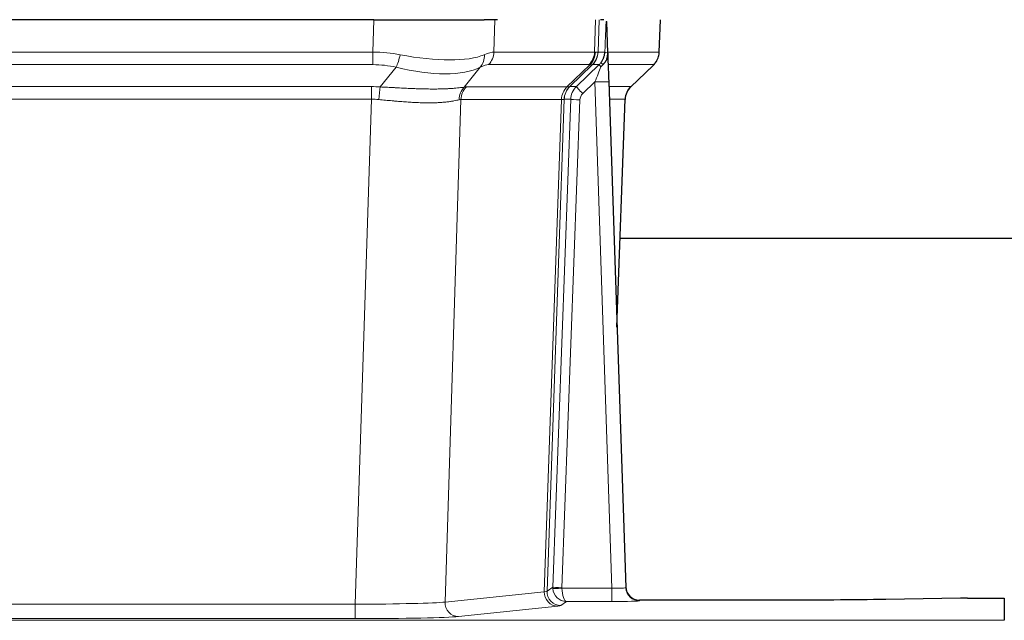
# Model space of a CAD drawing. Header units: inches. Extents: x 0 to 20790, y -12 to 14700.
# Tile 78 of 191: x 2643 to 2856, y 11839 to 11969. Entities that reach past the tile are written whole.
import ezdxf

# ---------------------------------------------------------------- set-up
doc = ezdxf.new("R2010")
doc.units = ezdxf.units.IN
doc.layers.add('1', color=7, linetype='Continuous', true_color=0xffffff)

msp = doc.modelspace()

# ---------------------------------------------------------------- linework, layer by layer
at = {"layer": '1', "color": 2, "linetype": 'Continuous', "lineweight": 25}
for p, q in [((2719.158, 11968.972), (2503.935, 11968.972)), ((2719.158, 11968.972), (2743.017, 11968.972)), ((2745.912, 11968.972), (2743.017, 11968.972)), ((2768.951, 11968.972), (2768.166, 11968.972)), ((2769.758, 11961.811), (2769.531, 11968.542)), ((2780.896, 11961.962), (2781.144, 11968.972)), ((2769.759, 11961.761), (2769.758, 11961.811)), ((2762.971, 11954.491), (2767.898, 11959.24)), ((2774.746, 11954.448), (2779.483, 11958.957)), ((2769.967, 11955.494), (2773.656, 11846.117)), ((2771.755, 11902.469), (2773.534, 11951.743)), ((2940.656, 11921.601), (2772.502, 11921.601)), ((2773.656, 11846.117), (2773.663, 11845.983)), ((2806.546, 11843.352), (2776.644, 11843.352)), ((2846.09, 11843.76), (2829.926, 11843.516)), ((2847.589, 11843.771), (2855.546, 11843.771)), ((2855.546, 11843.771), (2855.546, 11838.998))]:
    msp.add_line(p, q, dxfattribs=at)
at = {"layer": '1', "color": 110, "linetype": 'Continuous', "lineweight": 13}
for p, q in [((2718.967, 11961.978), (2719.158, 11968.972)), ((2745.34, 11968.972), (2745.149, 11961.978)), ((2766.897, 11961.978), (2767.14, 11968.972)), ((2767.925, 11968.972), (2767.682, 11961.978)), ((2780.88, 11961.978), (2781.128, 11968.972)), ((2504.126, 11961.978), (2718.967, 11961.978)), ((2718.967, 11959.24), (2718.967, 11961.978)), ((2745.149, 11961.978), (2766.897, 11961.978)), ((2767.682, 11961.978), (2769.143, 11961.978)), ((2769.752, 11961.978), (2780.88, 11961.978)), ((2718.967, 11959.24), (2504.126, 11959.24)), ((2720.538, 11954.414), (2723.991, 11958.682)), ((2742.19, 11958.682), (2738.697, 11954.364)), ((2765.714, 11959.24), (2743.967, 11959.24)), ((2760.934, 11954.432), (2765.88, 11959.229)), ((2766.426, 11959.229), (2761.534, 11954.485)), ((2767.898, 11959.24), (2766.463, 11959.24)), ((2779.662, 11959.24), (2769.842, 11959.24)), ((2774.754, 11954.467), (2779.567, 11959.049)), ((2766.969, 11955.498), (2764.359, 11952.982)), ((2770.663, 11845.956), (2766.969, 11955.498)), ((2504.468, 11954.49), (2718.625, 11954.49)), ((2718.625, 11951.752), (2718.625, 11954.49)), ((2739.2, 11954.432), (2760.934, 11954.432)), ((2761.559, 11954.491), (2762.971, 11954.491)), ((2770.001, 11954.491), (2774.741, 11954.491)), ((2718.625, 11951.752), (2504.468, 11951.752)), ((2715.151, 11842.466), (2718.625, 11951.752)), ((2738.018, 11951.712), (2734.56, 11842.935)), ((2759.752, 11951.712), (2738.018, 11951.712)), ((2756.045, 11845.182), (2759.758, 11951.712)), ((2760.341, 11951.756), (2756.631, 11845.296)), ((2757.859, 11846.193), (2761.75, 11951.756)), ((2763.748, 11951.615), (2759.857, 11846.052)), ((2761.75, 11951.756), (2760.341, 11951.756)), ((2773.523, 11951.756), (2770.093, 11951.756)), ((2771.749, 11902.643), (2773.523, 11951.756)), ((2734.56, 11842.935), (2756.045, 11845.182)), ((2756.631, 11845.296), (2757.859, 11846.193)), ((2759.858, 11845.956), (2770.663, 11845.956)), ((2770.663, 11845.956), (2770.663, 11843.062)), ((2507.941, 11842.466), (2715.151, 11842.466)), ((2715.151, 11842.466), (2715.151, 11839.363)), ((2760.821, 11843.062), (2759.627, 11842.19)), ((2770.663, 11843.062), (2760.821, 11843.062)), ((2776.644, 11843.352), (2776.654, 11843.219)), ((2758.954, 11842.066), (2737.469, 11839.819)), ((2367.546, 11838.998), (2855.546, 11838.998)), ((2715.151, 11839.363), (2507.941, 11839.363))]:
    msp.add_line(p, q, dxfattribs=at)
for centre, major_axis, ratio, start_param, end_param in [((2718.318, 11939.118), (26.983, 1.545), 0.8452785, 1.2775604, 1.4983912), ((2718.318, 11939.118), (27.492, 22.639), 0.1155218, 0.1441436, 0.3649744), ((2741.27, 11962.118), (0, -4), 0.9702957, 0.7679449, 1.5358897), ((2763.018, 11962.118), (0, -4), 0.9702957, 0.7679449, 1.5358897), ((2763.184, 11962.106), (-0.603, -3.954), 0.9772749, 0.9153799, 1.6837369), ((2763.649, 11962.106), (1.703, -3.619), 0.9971774, 0.3287851, 1.0971421), ((2763.687, 11962.118), (0, -4), 0.9993908, 0.7679449, 1.5358897), ((2739.887, 11939.118), (27.661, 22.629), 0.1172121, 0.1096858, 0.141666), ((2741.037, 11972.207), (-26.658, 10.191), 0.0473724, 2.9456198, 3.0909709), ((2739.887, 11939.118), (27.808, 22.856), 0.0163197, 0.0204946, 0.0524747), ((2771.141, 11961.908), (-1.999, 0.077), 0.1036431, 0.0350743, 0.8106069), ((2776.885, 11962.118), (0, 4), 0.9993908, 3.9095375, 4.6774824), ((2723.991, 11961.559), (-0.881, -3.902), 0.2224052, 0.7930597, 1.5799958), ((2719.221, 11972.207), (-26.677, 8.186), 0.3267204, 1.882912, 2.7667489), ((2739.494, 11961.559), (1.736, -3.604), 0.8689501, 0.3464596, 1.1333957), ((2765.121, 11962.118), (3.533, 1.889), 0.9978057, 4.9883771, 5.1348774), ((2769.873, 11958.456), (1.583, -1.222), 0.0276319, 3.169255, 3.9405385), ((2718.318, 11936.24), (16.721, 16.271), 0.9721633, 0.5640914, 0.7849223), ((2719.221, 11972.207), (-25.873, 10.634), 0.4068526, 1.919368, 2.8032049), ((2721.014, 11936.24), (23.46, 22.829), 0.1194803, 0.122173, 0.3430038), ((2742.583, 11936.24), (23.636, 22.829), 0.1185164, 0.0901184, 0.1220986), ((2741.037, 11972.207), (-25.449, 12.923), 0.0600246, 2.9512599, 3.096611), ((2742.664, 11936.24), (23.81, 22.997), 0.0168486, 0.0174429, 0.049423), ((2766.969, 11955.568), (1.856, 4.567), 0.0053314, 4.6992705, 5.4949999), ((2769.287, 11957.802), (1.388, -1.44), 0.0242285, 3.1658454, 3.9417885), ((2755.846, 11936.24), (23.826, 22.996), 0.016839, 6.1714068, 6.3006297), ((2766.969, 11955.393), (2.998, 0.101), 0.0348797, 6.2820091, 7.8528054), ((2717.836, 11930.49), (17.528, 16.98), 0.9676454, 0.704997, 0.7848446), ((2720.538, 11951.536), (0.32, 3.987), 0.0824896, 0.7712526, 1.5399639), ((2741.393, 11951.487), (-0.926, 3.891), 0.9457602, 0.5436933, 1.3082514), ((2741.896, 11951.555), (0, 4), 0.9702957, 0.7679449, 1.5315264), ((2715.134, 11930.323), (24.592, 23.931), 0.1189226, 0.1216051, 0.196623), ((2763.63, 11951.555), (0, 4), 0.9702957, 0.7679449, 1.5315264), ((2763.636, 11951.555), (-0.019, 4), 0.9702844, 0.7633847, 1.5270253), ((2764.311, 11951.607), (-1.442, 3.731), 0.998056, 0.3995344, 1.1665625), ((2764.336, 11951.613), (0, 4), 0.9993908, 0.7679449, 1.5351916), ((2736.722, 11930.474), (24.848, 24.014), 0.016851, 0.0174345, 0.0398879), ((2765.748, 11951.613), (2.83, 2.828), 0.9993905, 1.5533429, 2.3205896), ((2764.359, 11953.052), (1.388, -1.44), 0.0242285, 3.1658454, 4.7375178), ((2777.518, 11951.613), (0, -4), 0.9993908, 3.9095375, 4.6767843), ((2749.873, 11930.473), (24.879, 24.014), 0.016827, 6.2565923, 6.3006169), ((2717.836, 11927.613), (2.819, 24.028), 0.8253154, 0.0219437, 0.1017912), ((2717.83, 11927.446), (20.559, 24.143), 0.1188179, 0.0965282, 0.1715462), ((2739.499, 11927.595), (20.849, 24.157), 0.0182435, 0.0122067, 0.0346597), ((2763.748, 11951.685), (1.999, -0.074), 0.0348758, 3.1764983, 4.7136745), ((2765.748, 11951.544), (1.703, 1.052), 0.998638, 1.7848012, 2.5520479), ((2752.65, 11927.596), (20.882, 24.158), 0.0154016, 6.2548756, 6.2989002), ((2758.954, 11845.064), (0.312, -2.984), 0.969741, 4.5720353, 6.175756), ((2736.628, 11845.211), (20.016, 0.105), 0.0266879, 6.037898, 6.2472222), ((2759.627, 11845.189), (1.769, -2.423), 0.9990158, 4.0464368, 5.6519121), ((2760.857, 11846.087), (0.383, 2.976), 0.9995818, 1.6634567, 1.7592222), ((2759.857, 11846.122), (1.999, -0.074), 0.0348758, 3.1764983, 4.7136745), ((2759.858, 11846.026), (-1.997, -0.118), 0.0348391, 0.0373692, 1.5687431), ((2760.821, 11846.061), (-0.98, 2.84), 0.9849493, 1.294853, 2.8045628), ((2760.857, 11846.017), (0.606, 0.798), 0.9977276, 2.1839457, 2.2797112), ((2760.821, 11846.061), (-0.028, 3), 0.3214645, 1.6026847, 3.1123946), ((2770.651, 11846.218), (-3.005, 0.103), 0.0869619, 1.577888, 3.1486843), ((2776.654, 11846.218), (-2.991, -0.235), 0.9996552, 0.0000105, 1.4923863), ((2715.145, 11842.964), (20.013, 0.095), 0.0248544, 4.7125895, 6.0379715), ((2737.469, 11842.818), (0.312, -2.984), 0.969741, 4.5720353, 6.175756), ((2770.651, 11843.219), (-6.003, 0), 0.0262109, 1.5728579, 3.1436542), ((2736.628, 11842.212), (23.014, 0), 0.0261612, 6.0380559, 6.2473801), ((2715.145, 11839.965), (-23.012, 0), 0.0261647, 1.5710736, 2.8964556)]:
    msp.add_ellipse(centre, major_axis=major_axis, ratio=ratio, start_param=start_param, end_param=end_param, dxfattribs=at)
at = {"layer": '1', "color": 2, "linetype": 'Continuous', "lineweight": 25}
for centre, major_axis, ratio, start_param, end_param in [((2769.967, 11955.669), (-0.227, 6.726), 0.0008736, 0.4374328, 1.5967123), ((2776.79, 11961.926), (3.174, -2.434), 0.9869112, 6.1322815, 6.2830018), ((2777.531, 11951.59), (-3.886, 0.947), 0.998973, 5.7186048, 6.4862172), ((2776.643, 11846.355), (-0.15, 3), 0.998739, 1.5545356, 3.0917055), ((2847.592, 11843.692), (-3, 0), 0.0262223, 4.7133912, 5.2365954)]:
    msp.add_ellipse(centre, major_axis=major_axis, ratio=ratio, start_param=start_param, end_param=end_param, dxfattribs=at)
at = {"layer": '1', "color": 110, "linetype": 'Continuous', "lineweight": 13}
for points, knots in [([(2769.143, 11961.978), (2769.164, 11962.53), (2769.186, 11963.082), (2769.229, 11964.184), (2769.251, 11964.735), (2769.283, 11965.56), (2769.294, 11965.835), (2769.316, 11966.383), (2769.327, 11966.657), (2769.35, 11967.205), (2769.361, 11967.478), (2769.378, 11967.886), (2769.384, 11968.022), (2769.395, 11968.293), (2769.401, 11968.429), (2769.407, 11968.564)], [0, 0, 0, 0, 0.25, 0.25, 0.5, 0.5, 0.625, 0.625, 0.75, 0.75, 0.875, 0.875, 0.9375, 0.9375, 1, 1, 1, 1]), ([(2720.538, 11954.414), (2721.056, 11954.391), (2721.571, 11954.366), (2722.597, 11954.315), (2723.107, 11954.288), (2723.741, 11954.255), (2723.868, 11954.249), (2724.121, 11954.236), (2724.247, 11954.229), (2724.624, 11954.21), (2724.873, 11954.197), (2725.615, 11954.16), (2726.102, 11954.137), (2727.061, 11954.093), (2727.532, 11954.073), (2728.461, 11954.038), (2728.918, 11954.023), (2729.591, 11954.004), (2729.814, 11953.998), (2730.145, 11953.991), (2730.255, 11953.989), (2730.419, 11953.986), (2730.473, 11953.985), (2730.582, 11953.983), (2731.068, 11953.974), (2731.537, 11953.97), (2732.342, 11953.968), (2733.12, 11953.973), (2733.843, 11953.989), (2734.539, 11954.01), (2734.873, 11954.024), (2735.273, 11954.044), (2735.352, 11954.048), (2735.509, 11954.056), (2735.586, 11954.061), (2735.815, 11954.075), (2735.963, 11954.084), (2736.392, 11954.114), (2736.661, 11954.136), (2737.162, 11954.181), (2737.396, 11954.204), (2737.827, 11954.252), (2738.026, 11954.276), (2738.388, 11954.322), (2738.551, 11954.344), (2738.697, 11954.364)], [0, 0, 0, 0, 0.0625, 0.0625, 0.125, 0.125, 0.140625, 0.140625, 0.15625, 0.15625, 0.1875, 0.1875, 0.25, 0.25, 0.3125, 0.3125, 0.375, 0.375, 0.40625, 0.40625, 0.421875, 0.421875, 0.4296875, 0.4296875, 0.4375, 0.5, 0.5, 0.5625, 0.625, 0.625, 0.6875, 0.6875, 0.703125, 0.703125, 0.71875, 0.71875, 0.75, 0.75, 0.8125, 0.8125, 0.875, 0.875, 0.9375, 0.9375, 1, 1, 1, 1]), ([(2737.598, 11951.651), (2737.443, 11951.609), (2737.271, 11951.566), (2736.895, 11951.48), (2736.692, 11951.438), (2736.254, 11951.356), (2736.02, 11951.316), (2735.52, 11951.242), (2735.254, 11951.207), (2734.832, 11951.158), (2734.687, 11951.143), (2734.464, 11951.121), (2734.388, 11951.114), (2734.236, 11951.101), (2734.159, 11951.094), (2733.771, 11951.063), (2733.448, 11951.042), (2732.778, 11951.008), (2732.084, 11950.982), (2731.343, 11950.974), (2730.577, 11950.975), (2730.183, 11950.98), (2729.725, 11950.99), (2729.674, 11950.992), (2729.571, 11950.994), (2729.52, 11950.996), (2729.365, 11951), (2729.054, 11951.01), (2728.739, 11951.022), (2728.104, 11951.049), (2727.673, 11951.072), (2726.799, 11951.124), (2726.355, 11951.154), (2725.453, 11951.22), (2724.996, 11951.256), (2724.299, 11951.314), (2724.064, 11951.334), (2723.71, 11951.365), (2723.592, 11951.376), (2723.354, 11951.397), (2723.235, 11951.408), (2722.639, 11951.462), (2722.159, 11951.506), (2721.194, 11951.596), (2720.708, 11951.641), (2720.219, 11951.685)], [0, 0, 0, 0, 0.0625, 0.0625, 0.125, 0.125, 0.1875, 0.1875, 0.25, 0.25, 0.28125, 0.28125, 0.296875, 0.296875, 0.3125, 0.3125, 0.375, 0.375, 0.4375, 0.5, 0.5, 0.5625, 0.5625, 0.5703125, 0.5703125, 0.578125, 0.578125, 0.59375, 0.625, 0.625, 0.6875, 0.6875, 0.75, 0.75, 0.8125, 0.8125, 0.84375, 0.84375, 0.859375, 0.859375, 0.875, 0.875, 0.9375, 0.9375, 1, 1, 1, 1]), ([(2760.32, 11951.752), (2760.284, 11951.737), (2760.219, 11951.727), (2760.031, 11951.714), (2759.909, 11951.711), (2759.758, 11951.712)], [0, 0, 0, 0, 0.5, 0.5, 1, 1, 1, 1])]:
    msp.add_open_spline(points, degree=3, knots=knots, dxfattribs=at)
at = {"layer": '1', "color": 2, "linetype": 'Continuous', "lineweight": 25}
msp.add_open_spline([(2769.407, 11968.564), (2769.411, 11968.56), (2769.435, 11968.552), (2769.493, 11968.545), (2769.531, 11968.542)], degree=3, dxfattribs=at)
for points, knots in [([(2768.29, 11959.677), (2768.307, 11959.699), (2768.323, 11959.72), (2768.356, 11959.764), (2768.371, 11959.786), (2768.418, 11959.852), (2768.449, 11959.896), (2768.536, 11960.029), (2768.59, 11960.118), (2768.69, 11960.3), (2768.737, 11960.392), (2768.801, 11960.531), (2768.822, 11960.579), (2768.861, 11960.673), (2768.88, 11960.721), (2768.933, 11960.864), (2768.965, 11960.96), (2769.021, 11961.154), (2769.045, 11961.253), (2769.087, 11961.453), (2769.104, 11961.555), (2769.123, 11961.711), (2769.129, 11961.764), (2769.138, 11961.87), (2769.141, 11961.924), (2769.143, 11961.978)], [0, 0, 0, 0, 0.03125, 0.03125, 0.0625, 0.0625, 0.125, 0.125, 0.25, 0.25, 0.375, 0.375, 0.4375, 0.4375, 0.5, 0.5, 0.625, 0.625, 0.75, 0.75, 0.875, 0.875, 0.9375, 0.9375, 1, 1, 1, 1]), ([(2768.745, 11959.277), (2768.764, 11959.301), (2768.784, 11959.324), (2768.824, 11959.367), (2768.844, 11959.388), (2768.884, 11959.43), (2768.904, 11959.451), (2768.944, 11959.493), (2768.963, 11959.514), (2769.021, 11959.576), (2769.059, 11959.619), (2769.131, 11959.705), (2769.166, 11959.749), (2769.233, 11959.84), (2769.265, 11959.886), (2769.311, 11959.957), (2769.326, 11959.981), (2769.355, 11960.03), (2769.37, 11960.054), (2769.439, 11960.178), (2769.489, 11960.28), (2769.575, 11960.491), (2769.612, 11960.6), (2769.65, 11960.739), (2769.658, 11960.768), (2769.672, 11960.824), (2769.678, 11960.853), (2769.697, 11960.939), (2769.708, 11960.996), (2769.736, 11961.17), (2769.761, 11961.403), (2769.764, 11961.641), (2769.759, 11961.761)], [0, 0, 0, 0, 0.03125, 0.03125, 0.0625, 0.0625, 0.09375, 0.09375, 0.125, 0.125, 0.1875, 0.1875, 0.25, 0.25, 0.3125, 0.3125, 0.34375, 0.34375, 0.375, 0.375, 0.5, 0.5, 0.625, 0.625, 0.65625, 0.65625, 0.6875, 0.6875, 0.75, 0.75, 0.875, 1, 1, 1, 1]), ([(2779.964, 11959.492), (2780.021, 11959.56), (2780.149, 11959.743), (2780.399, 11960.124), (2780.704, 11960.807), (2780.909, 11961.458), (2780.878, 11961.87), (2780.872, 11961.925)], [0, 0, 0, 0, 0.2255282, 0.4356233, 0.6511466, 0.9537437, 1, 1, 1, 1]), ([(2768.295, 11958.781), (2768.334, 11958.82), (2768.374, 11958.86), (2768.451, 11958.941), (2768.489, 11958.982), (2768.602, 11959.106), (2768.675, 11959.19), (2768.745, 11959.277)], [0, 0, 0, 0, 0.25, 0.25, 0.5, 0.5, 1, 1, 1, 1]), ([(2829.926, 11843.516), (2826.393, 11843.462), (2822.591, 11843.421), (2814.708, 11843.366), (2810.627, 11843.352), (2806.546, 11843.352)], [0, 0, 0, 0, 0.5, 0.5, 1, 1, 1, 1])]:
    msp.add_open_spline(points, degree=3, knots=knots, dxfattribs=at)
at = {"layer": '1', "color": 110, "linetype": 'Continuous', "lineweight": 13}
for points, weights in [([(2760.934, 11954.432), (2760.937, 11954.432), (2760.939, 11954.432)], [0.499999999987, 0.500000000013, 0.499999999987]), ([(2759.758, 11951.712), (2759.755, 11951.712), (2759.752, 11951.712)], [0.500000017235, 0.499999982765, 0.500000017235])]:
    msp.add_rational_spline(points, weights, degree=2, dxfattribs=at)
msp.add_open_spline([(2760.939, 11954.432), (2761.103, 11954.438), (2761.365, 11954.452), (2761.499, 11954.473), (2761.534, 11954.485)], degree=3, dxfattribs=at)

doc.saveas('drawing.dxf')
